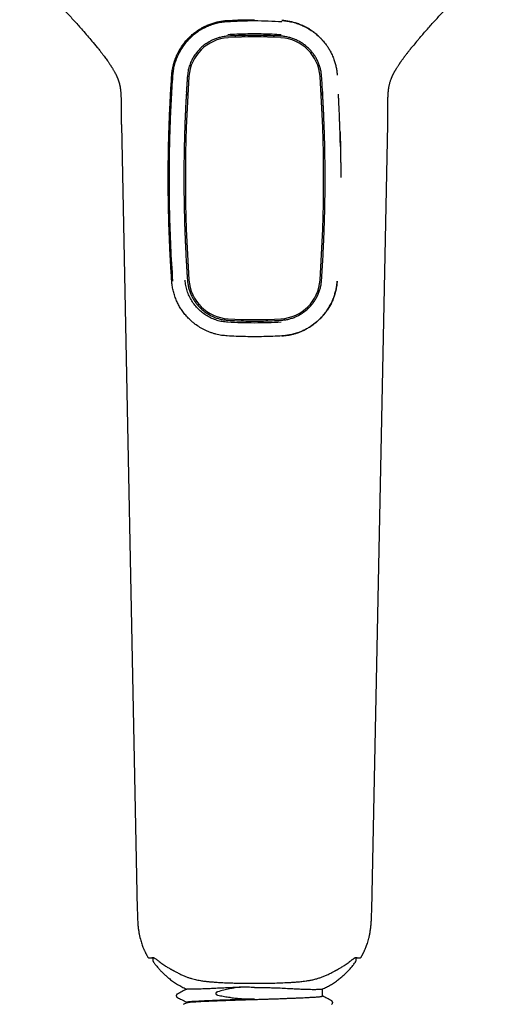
# Model space of a CAD drawing. Header units: millimetres. Extents: x 8 to 1894, y 12 to 2738.
# Tile 58 of 158: x 666 to 729, y 1654 to 1786. Entities that reach past the tile are written whole.
import ezdxf

# ---------------------------------------------------------------- set-up
doc = ezdxf.new("R2010")
doc.units = ezdxf.units.MM

msp = doc.modelspace()

# ---------------------------------------------------------------- linework, layer by layer
at = {"color": 7, "linetype": 'Continuous', "lineweight": 30}
for p, q in [((688.11, 1778.52), (688.14, 1778.52)), ((706.08, 1778.52), (706.11, 1778.52)), ((679.27, 1772.23), (681.41, 1666.98)), ((712.81, 1666.98), (714.95, 1772.23)), ((714.95, 1772.23), (714.95, 1772.23)), ((697.11, 1743.78), (697.11, 1743.78)), ((681.41, 1666.98), (681.41, 1666.98)), ((712.81, 1666.98), (712.81, 1666.98)), ((683.48, 1660.57), (683.48, 1660.24)), ((710.73, 1660.25), (710.73, 1660.57)), ((711.41, 1660.66), (711.41, 1660.66)), ((688.03, 1656.33), (688.05, 1656.34)), ((706.21, 1655.41), (706.21, 1656.34)), ((688.03, 1654.52), (687.56, 1654.27)), ((688.01, 1654.58), (688.01, 1654.51))]:
    msp.add_line(p, q, dxfattribs=at)
at = {"color": 7, "linetype": 'Continuous', "lineweight": 30, "flags": 128}
for points in [[(688.16, 1776.09), (688.05, 1776.39), (687.98, 1776.63)], [(706.23, 1776.63), (706.16, 1776.39), (706.06, 1776.09)]]:
    msp.add_lwpolyline(points, dxfattribs=at)
at = {"color": 7, "linetype": 'Continuous', "lineweight": 30}
for centre, radius, start, end in [((693.91, 1778.27), 5.6, 93.4635, 176.0634), ((697.11, 1725.37), 58.6, 86.5365, 93.4635), ((697.11, 1779.27), 5, 102.133, 110.9477), ((697.11, 1779.27), 5, 69.0523, 78.1259), ((697.11, 1779.27), 5, 69.0523, 77.8041), ((700.31, 1778.27), 5.6, 3.9366, 86.5365), ((886.45, 1765.02), 198.6, 176.0634, 183.9366), ((507.76, 1765.02), 198.6, 356.0634, 3.9366), ((693.91, 1751.77), 5.6, 183.9366, 266.5365), ((700.31, 1751.77), 5.6, 273.4635, 356.0634), ((697.11, 1804.68), 58.6, 266.5365, 273.4635)]:
    msp.add_arc(centre, radius, start, end, dxfattribs=at)
for points, knots in [([(665.65, 1793.81), (666.25, 1793.2), (667.43, 1791.98), (669.2, 1790.14), (670.73, 1788.54), (672.01, 1787.16), (673.04, 1786.03), (673.96, 1785.01), (674.52, 1784.35), (674.75, 1784.09)], [0, 0, 0, 0, 0.192141, 0.384209, 0.576243, 0.691464, 0.806694, 0.921946, 1, 1, 1, 1]), ([(718.82, 1783.33), (718.93, 1783.46), (719.36, 1783.98), (720.15, 1784.88), (721.17, 1786.03), (722.21, 1787.16), (723.49, 1788.54), (725.01, 1790.14), (726.78, 1791.98), (727.97, 1793.2), (728.56, 1793.81)], [0, 0, 0, 0, 0.034333, 0.1416598, 0.2489606, 0.3562405, 0.4635124, 0.6422978, 0.821115, 1, 1, 1, 1]), ([(686.02, 1778.82), (686.03, 1778.92), (686.05, 1779.14), (686.09, 1779.47), (686.16, 1779.84), (686.23, 1780.14), (686.29, 1780.37), (686.33, 1780.53), (686.38, 1780.7), (686.44, 1780.86), (686.5, 1781.03), (686.57, 1781.2), (686.64, 1781.38), (686.75, 1781.63), (686.91, 1781.95), (687.11, 1782.31), (687.31, 1782.64), (687.51, 1782.92), (687.71, 1783.18), (687.9, 1783.41), (688.03, 1783.56), (688.12, 1783.65), (688.15, 1783.68), (688.18, 1783.71), (688.21, 1783.75), (688.23, 1783.77), (688.26, 1783.8), (688.29, 1783.83), (688.45, 1783.99), (688.76, 1784.28), (689.23, 1784.66), (689.73, 1784.99), (690.24, 1785.28), (690.76, 1785.53), (691.29, 1785.74), (691.83, 1785.9), (692.36, 1786.03), (692.9, 1786.12), (693.25, 1786.15), (693.43, 1786.16)], [0, 0, 0, 0, 0.027434, 0.057359, 0.089777, 0.12469, 0.13909, 0.153875, 0.169046, 0.184602, 0.200544, 0.216871, 0.233583, 0.250682, 0.290631, 0.327554, 0.361451, 0.392322, 0.420167, 0.4473, 0.470772, 0.474953, 0.478992, 0.48289, 0.486647, 0.490262, 0.493736, 0.497069, 0.500262, 0.554572, 0.607889, 0.660223, 0.711583, 0.761982, 0.811431, 0.859944, 0.907533, 0.954213, 1, 1, 1, 1]), ([(693.43, 1785.98), (693.19, 1785.96), (692.72, 1785.92), (692.02, 1785.77), (691.34, 1785.57), (690.68, 1785.31), (690.05, 1785), (689.46, 1784.62), (688.9, 1784.2), (688.33, 1783.68), (687.76, 1783.04), (687.23, 1782.28), (686.84, 1781.53), (686.55, 1780.82), (686.35, 1780.15), (686.2, 1779.47), (686.16, 1779.01), (686.13, 1778.77)], [0, 0, 0, 0, 0.062511, 0.124964, 0.187412, 0.249897, 0.312408, 0.374905, 0.437385, 0.499876, 0.583205, 0.666552, 0.749903, 0.81243, 0.874949, 0.937473, 1, 1, 1, 1]), ([(693.43, 1786.16), (693.91, 1786.19), (694.89, 1786.24), (696.12, 1786.27), (696.86, 1786.27), (697.11, 1786.27)], [0, 0, 0, 0, 0.39734, 0.795802, 1, 1, 1, 1]), ([(700.79, 1785.98), (700.17, 1786.01), (698.95, 1786.08), (697.11, 1786.11), (695.26, 1786.08), (694.04, 1786.01), (693.43, 1785.98)], [0, 0, 0, 0, 0.249979, 0.49998, 0.749994, 1, 1, 1, 1]), ([(700.79, 1786.16), (701, 1786.14), (701.44, 1786.1), (702.11, 1785.98), (702.77, 1785.79), (703.44, 1785.54), (704.09, 1785.22), (704.73, 1784.84), (705.34, 1784.38), (705.74, 1784.02), (705.96, 1783.79), (706.03, 1783.73), (706.09, 1783.66), (706.16, 1783.58), (706.23, 1783.5), (706.35, 1783.37), (706.51, 1783.17), (706.74, 1782.87), (706.99, 1782.5), (707.26, 1782.05), (707.47, 1781.62), (707.63, 1781.25), (707.74, 1780.96), (707.84, 1780.68), (707.92, 1780.4), (707.99, 1780.13), (708.07, 1779.77), (708.14, 1779.34), (708.18, 1778.98), (708.19, 1778.82)], [0, 0, 0, 0, 0.0564843, 0.1146507, 0.174529, 0.2361464, 0.2995279, 0.3646965, 0.4316733, 0.5004777, 0.5075985, 0.515372, 0.5237993, 0.5328802, 0.5426149, 0.5530034, 0.5800761, 0.6107811, 0.6520689, 0.6985035, 0.7500846, 0.7788861, 0.8065593, 0.8331049, 0.858523, 0.8828139, 0.905978, 0.956114, 1, 1, 1, 1]), ([(705.9, 1783.85), (705.75, 1784), (705.45, 1784.28), (704.97, 1784.66), (704.46, 1785), (703.95, 1785.29), (703.42, 1785.54), (702.89, 1785.75), (702.36, 1785.91), (701.83, 1786.03), (701.31, 1786.12), (700.96, 1786.15), (700.79, 1786.16)], [0, 0, 0, 0, 0.110625, 0.218941, 0.324822, 0.42829, 0.529372, 0.628095, 0.724486, 0.818578, 0.910404, 1, 1, 1, 1]), ([(693.53, 1784.3), (693.93, 1784.32), (694.72, 1784.37), (695.91, 1784.4), (697.11, 1784.41), (698.3, 1784.4), (699.49, 1784.36), (700.29, 1784.31), (700.68, 1784.29)], [0, 0, 0, 0, 0.166715, 0.333416, 0.5001, 0.666758, 0.833361, 1, 1, 1, 1]), ([(674.74, 1784.09), (674.94, 1783.86), (675.39, 1783.36), (675.81, 1782.83), (676.05, 1782.53)], [0, 0, 0, 0, 0.443922, 1, 1, 1, 1]), ([(693.55, 1784.07), (693.38, 1784.05), (693.03, 1784.02), (692.51, 1783.91), (692, 1783.76), (691.46, 1783.54), (690.89, 1783.24), (690.31, 1782.85), (689.79, 1782.38), (689.33, 1781.86), (688.93, 1781.29), (688.61, 1780.68), (688.36, 1780.04), (688.19, 1779.37), (688.14, 1778.9), (688.12, 1778.67)], [0, 0, 0, 0, 0.062588, 0.125005, 0.187356, 0.249716, 0.332946, 0.416384, 0.500134, 0.583862, 0.667261, 0.750464, 0.833573, 0.916698, 1, 1, 1, 1]), ([(700.66, 1784.07), (700.18, 1784.09), (699.24, 1784.14), (697.81, 1784.17), (696.39, 1784.17), (694.97, 1784.14), (694.03, 1784.09), (693.55, 1784.07)], [0, 0, 0, 0, 0.201018, 0.400662, 0.600497, 0.800725, 1, 1, 1, 1]), ([(706.1, 1778.67), (706.08, 1778.85), (706.05, 1779.2), (705.94, 1779.71), (705.79, 1780.21), (705.59, 1780.69), (705.36, 1781.15), (705.08, 1781.59), (704.77, 1782), (704.42, 1782.38), (704.03, 1782.73), (703.61, 1783.05), (703.17, 1783.33), (702.7, 1783.56), (702.21, 1783.76), (701.71, 1783.91), (701.19, 1784.02), (700.84, 1784.05), (700.66, 1784.07)], [0, 0, 0, 0, 0.062878, 0.125556, 0.188114, 0.250602, 0.313048, 0.375471, 0.437892, 0.500343, 0.562824, 0.625314, 0.687808, 0.750288, 0.812735, 0.875148, 0.937548, 1, 1, 1, 1]), ([(718.82, 1783.34), (718.65, 1783.13), (718.43, 1782.87), (718.21, 1782.59), (718.16, 1782.53)], [0, 0, 0, 0, 0.772258, 1, 1, 1, 1]), ([(676.05, 1782.53), (676.08, 1782.5), (676.15, 1782.42), (676.27, 1782.27), (676.43, 1782.06), (676.64, 1781.8), (676.85, 1781.52), (677.05, 1781.25), (677.23, 1781.01), (677.37, 1780.81), (677.49, 1780.64), (677.59, 1780.5), (677.69, 1780.35), (677.79, 1780.2), (677.88, 1780.07), (677.95, 1779.96), (678.01, 1779.86), (678.08, 1779.75), (678.15, 1779.63), (678.23, 1779.5), (678.31, 1779.36), (678.38, 1779.22), (678.45, 1779.1), (678.51, 1778.99), (678.55, 1778.91), (678.58, 1778.83), (678.62, 1778.77), (678.65, 1778.69), (678.68, 1778.62), (678.71, 1778.55), (678.74, 1778.47), (678.78, 1778.39), (678.81, 1778.31), (678.83, 1778.24), (678.86, 1778.17), (678.88, 1778.1), (678.9, 1778.04), (678.92, 1777.98), (678.95, 1777.9), (678.97, 1777.81), (678.99, 1777.73), (679.01, 1777.68), (679.02, 1777.63), (679.03, 1777.57), (679.05, 1777.5), (679.07, 1777.42), (679.08, 1777.34), (679.1, 1777.25), (679.12, 1777.15), (679.13, 1777.05), (679.15, 1776.95), (679.16, 1776.84), (679.17, 1776.73), (679.18, 1776.6), (679.2, 1776.45), (679.21, 1776.27), (679.22, 1776.06), (679.22, 1775.86), (679.23, 1775.68), (679.23, 1775.54), (679.23, 1775.43), (679.23, 1775.32), (679.23, 1775.21), (679.24, 1775.06), (679.24, 1774.86), (679.24, 1774.62), (679.24, 1774.32), (679.24, 1773.99), (679.24, 1773.61), (679.25, 1773.19), (679.25, 1772.72), (679.26, 1772.4), (679.26, 1772.23)], [0, 0, 0, 0, 0.0108757, 0.021777, 0.0442144, 0.0713803, 0.0987384, 0.1246793, 0.1487752, 0.1715949, 0.1848215, 0.1992905, 0.2163981, 0.232279, 0.2458266, 0.2578654, 0.268549, 0.2795875, 0.2929546, 0.3090596, 0.3261185, 0.3430625, 0.3588623, 0.3727297, 0.3842384, 0.3928676, 0.4015041, 0.412908, 0.4233257, 0.4328433, 0.4438315, 0.4566501, 0.4677891, 0.4783752, 0.4886106, 0.4990128, 0.5093853, 0.5198593, 0.530617, 0.5415087, 0.5506353, 0.5570918, 0.5630208, 0.5710522, 0.5811241, 0.5915956, 0.6021511, 0.6148431, 0.6281117, 0.6398459, 0.6510895, 0.6634956, 0.675975, 0.6861927, 0.7012466, 0.7166562, 0.7332648, 0.7511037, 0.7630652, 0.7730604, 0.7809935, 0.7868573, 0.7949365, 0.8052802, 0.817894, 0.8350893, 0.8552415, 0.8783326, 0.9043426, 0.9332744, 0.9651479, 1, 1, 1, 1]), ([(714.95, 1772.23), (714.95, 1772.39), (714.96, 1772.71), (714.97, 1773.15), (714.97, 1773.55), (714.98, 1773.89), (714.98, 1774.18), (714.98, 1774.42), (714.98, 1774.6), (714.98, 1774.75), (714.98, 1774.89), (714.98, 1775.05), (714.98, 1775.22), (714.98, 1775.41), (714.99, 1775.58), (714.99, 1775.72), (714.99, 1775.82), (714.99, 1775.9), (715, 1775.97), (715, 1776.05), (715, 1776.15), (715.01, 1776.26), (715.01, 1776.37), (715.02, 1776.46), (715.03, 1776.55), (715.04, 1776.67), (715.05, 1776.8), (715.06, 1776.92), (715.08, 1777.01), (715.09, 1777.1), (715.11, 1777.22), (715.14, 1777.37), (715.17, 1777.55), (715.22, 1777.74), (715.28, 1777.94), (715.34, 1778.12), (715.39, 1778.26), (715.42, 1778.36), (715.46, 1778.44), (715.49, 1778.52), (715.53, 1778.61), (715.57, 1778.69), (715.6, 1778.78), (715.64, 1778.85), (715.66, 1778.9), (715.69, 1778.95), (715.71, 1779), (715.75, 1779.07), (715.79, 1779.14), (715.83, 1779.22), (715.88, 1779.32), (715.94, 1779.41), (715.99, 1779.51), (716.05, 1779.6), (716.11, 1779.7), (716.18, 1779.81), (716.26, 1779.94), (716.34, 1780.08), (716.43, 1780.2), (716.5, 1780.32), (716.56, 1780.41), (716.62, 1780.49), (716.67, 1780.57), (716.74, 1780.66), (716.82, 1780.77), (716.91, 1780.9), (717.01, 1781.04), (717.1, 1781.17), (717.18, 1781.28), (717.26, 1781.38), (717.35, 1781.5), (717.46, 1781.65), (717.59, 1781.81), (717.71, 1781.97), (717.82, 1782.11), (717.91, 1782.22), (717.98, 1782.31), (718.04, 1782.38), (718.09, 1782.45), (718.13, 1782.5), (718.16, 1782.53), (718.16, 1782.53)], [0, 0, 0, 0, 0.0341, 0.064674, 0.091691, 0.115139, 0.135023, 0.151362, 0.16418, 0.17307, 0.18233, 0.192983, 0.205054, 0.218565, 0.232831, 0.241256, 0.248428, 0.254357, 0.259196, 0.26526, 0.273382, 0.283262, 0.292338, 0.300047, 0.306463, 0.317879, 0.330967, 0.343078, 0.354078, 0.365098, 0.376286, 0.399336, 0.427317, 0.452996, 0.478595, 0.508336, 0.528219, 0.538114, 0.549597, 0.561439, 0.573883, 0.586828, 0.598759, 0.608956, 0.616071, 0.621475, 0.628238, 0.636948, 0.646934, 0.656539, 0.669621, 0.681678, 0.692783, 0.703383, 0.714344, 0.727105, 0.740714, 0.755678, 0.769743, 0.781472, 0.791637, 0.798784, 0.806299, 0.815949, 0.827787, 0.839833, 0.854924, 0.868673, 0.87887, 0.8878, 0.899296, 0.913465, 0.929706, 0.947854, 0.959538, 0.97036, 0.978941, 0.985401, 0.991645, 0.998327, 1, 1, 1, 1]), ([(686.02, 1751.23), (686, 1751.59), (685.95, 1752.32), (685.89, 1753.4), (685.83, 1754.48), (685.77, 1755.57), (685.72, 1756.65), (685.68, 1757.76), (685.64, 1758.91), (685.61, 1760.02), (685.59, 1761.07), (685.57, 1762.04), (685.56, 1762.97), (685.55, 1763.64), (685.55, 1764.07), (685.55, 1764.26), (685.55, 1764.45), (685.55, 1764.63), (685.55, 1764.82), (685.55, 1765.03), (685.55, 1765.29), (685.55, 1765.6), (685.55, 1765.92), (685.55, 1766.21), (685.55, 1766.45), (685.56, 1766.63), (685.56, 1766.75), (685.56, 1766.85), (685.56, 1766.94), (685.56, 1767.05), (685.56, 1767.15), (685.56, 1767.25), (685.56, 1767.36), (685.57, 1767.6), (685.57, 1767.86), (685.57, 1768.13), (685.58, 1768.28), (685.58, 1768.42), (685.58, 1768.57), (685.58, 1768.74), (685.59, 1769.15), (685.61, 1769.79), (685.62, 1770.49), (685.64, 1771.01), (685.65, 1771.37), (685.66, 1771.71), (685.67, 1772.08), (685.69, 1772.45), (685.7, 1772.84), (685.72, 1773.23), (685.73, 1773.65), (685.75, 1774.1), (685.78, 1774.58), (685.8, 1775.05), (685.82, 1775.52), (685.85, 1775.99), (685.87, 1776.44), (685.9, 1776.86), (685.92, 1777.23), (685.94, 1777.59), (685.97, 1777.96), (685.99, 1778.38), (686.01, 1778.66), (686.02, 1778.82)], [0, 0, 0, 0, 0.039232, 0.078465, 0.117698, 0.156931, 0.196165, 0.235402, 0.277606, 0.320265, 0.356433, 0.391318, 0.424918, 0.457236, 0.464173, 0.471048, 0.477862, 0.484613, 0.491302, 0.497929, 0.508037, 0.519308, 0.531739, 0.542232, 0.550788, 0.557406, 0.562087, 0.564083, 0.56797, 0.571807, 0.575593, 0.579327, 0.58301, 0.586643, 0.605705, 0.611079, 0.616317, 0.621417, 0.626621, 0.63294, 0.639196, 0.671642, 0.702288, 0.715388, 0.728129, 0.740512, 0.752967, 0.76737, 0.781542, 0.795486, 0.809204, 0.827144, 0.844689, 0.861843, 0.878553, 0.895506, 0.913496, 0.928359, 0.942005, 0.954169, 0.967889, 0.983166, 1, 1, 1, 1]), ([(686.13, 1778.77), (686.06, 1777.65), (685.92, 1775.4), (685.77, 1771.95), (685.68, 1768.5), (685.64, 1764.66), (685.69, 1760.44), (685.84, 1755.84), (686.03, 1752.77), (686.13, 1751.24)], [0, 0, 0, 0, 0.124922, 0.24981, 0.374788, 0.499787, 0.666482, 0.833224, 1, 1, 1, 1]), ([(688.12, 1778.67), (688.1, 1778.48), (688.08, 1778.12), (688.04, 1777.59), (688.01, 1777.1), (687.99, 1776.64), (687.96, 1776.17), (687.93, 1775.65), (687.9, 1775.09), (687.87, 1774.51), (687.85, 1773.96), (687.82, 1773.41), (687.8, 1772.84), (687.78, 1772.24), (687.76, 1771.64), (687.74, 1771.14), (687.73, 1770.74), (687.72, 1770.44), (687.71, 1770.15), (687.71, 1769.86), (687.7, 1769.53), (687.69, 1769.3), (687.69, 1769.17)], [0, 0, 0, 0, 0.060586, 0.116812, 0.168679, 0.216187, 0.262657, 0.318193, 0.381079, 0.441202, 0.498578, 0.554964, 0.61464, 0.67765, 0.744006, 0.802947, 0.835773, 0.870346, 0.896986, 0.926685, 0.961023, 1, 1, 1, 1]), ([(706.52, 1769.18), (706.52, 1769.31), (706.52, 1769.56), (706.51, 1769.91), (706.5, 1770.23), (706.49, 1770.55), (706.48, 1770.85), (706.47, 1771.11), (706.47, 1771.32), (706.46, 1771.53), (706.45, 1771.76), (706.44, 1771.99), (706.43, 1772.35), (706.41, 1772.82), (706.39, 1773.39), (706.37, 1773.94), (706.34, 1774.49), (706.31, 1775.05), (706.28, 1775.65), (706.25, 1776.24), (706.22, 1776.76), (706.19, 1777.19), (706.17, 1777.55), (706.15, 1777.9), (706.13, 1778.27), (706.11, 1778.53), (706.1, 1778.67)], [0, 0, 0, 0, 0.040942, 0.077369, 0.109281, 0.141965, 0.178707, 0.20173, 0.223934, 0.245319, 0.269508, 0.29432, 0.31869, 0.381792, 0.441739, 0.49854, 0.555246, 0.615047, 0.677958, 0.743992, 0.803228, 0.842749, 0.881888, 0.916117, 0.955487, 1, 1, 1, 1]), ([(706.05, 1776.09), (706.1, 1776.21), (706.16, 1776.39), (706.21, 1776.57), (706.23, 1776.63)], [0, 0, 0, 0, 0.667532, 1, 1, 1, 1]), ([(708.62, 1769.29), (708.61, 1769.55), (708.6, 1770.06), (708.58, 1770.79), (708.56, 1771.47), (708.54, 1772.1), (708.52, 1772.61), (708.5, 1773.03), (708.49, 1773.36), (708.48, 1773.66), (708.47, 1773.96), (708.45, 1774.28), (708.43, 1774.66), (708.41, 1775.09), (708.39, 1775.56), (708.37, 1775.96), (708.35, 1776.2), (708.35, 1776.29)], [0, 0, 0, 0, 0.111753, 0.216072, 0.312962, 0.402427, 0.484472, 0.534177, 0.580707, 0.624066, 0.664258, 0.708342, 0.761026, 0.826437, 0.894255, 0.964498, 1, 1, 1, 1]), ([(708.56, 1771.36), (708.57, 1771.21), (708.58, 1770.88), (708.59, 1770.39), (708.61, 1769.92), (708.62, 1769.46), (708.63, 1768.99), (708.63, 1768.56), (708.64, 1768.22), (708.64, 1767.97), (708.65, 1767.77), (708.65, 1767.55), (708.65, 1767.32), (708.65, 1767.08), (708.66, 1766.81), (708.66, 1766.53), (708.66, 1766.24), (708.66, 1765.96), (708.66, 1765.71), (708.66, 1765.49), (708.66, 1765.33), (708.66, 1765.23), (708.66, 1765.18), (708.66, 1765.14), (708.66, 1765.12), (708.66, 1765.12)], [0, 0, 0, 0, 0.073711, 0.161421, 0.231396, 0.303966, 0.379132, 0.456172, 0.512579, 0.543257, 0.575896, 0.610496, 0.647058, 0.685581, 0.726066, 0.775005, 0.821027, 0.867258, 0.907873, 0.942875, 0.972261, 0.982269, 0.991411, 0.999687, 1, 1, 1, 1]), ([(687.69, 1769.17), (687.68, 1768.68), (687.66, 1767.7), (687.65, 1766.24), (687.65, 1764.82), (687.65, 1763.49), (687.67, 1762.24), (687.68, 1761.31), (687.7, 1760.62), (687.71, 1760.18), (687.72, 1759.72), (687.73, 1759.25), (687.75, 1758.75), (687.76, 1758.23), (687.78, 1757.82), (687.79, 1757.55), (687.79, 1757.44), (687.8, 1757.33), (687.8, 1757.23), (687.8, 1757.12), (687.81, 1757), (687.81, 1756.88), (687.82, 1756.74), (687.83, 1756.56), (687.84, 1756.34), (687.85, 1756.12), (687.86, 1755.87), (687.87, 1755.57), (687.89, 1755.24), (687.91, 1754.89), (687.92, 1754.56), (687.94, 1754.24), (687.96, 1753.94), (687.97, 1753.73), (687.98, 1753.57), (687.99, 1753.44), (687.99, 1753.28), (688, 1753.13), (688.01, 1752.98), (688.03, 1752.71), (688.05, 1752.33), (688.08, 1751.84), (688.11, 1751.53), (688.12, 1751.38)], [0, 0, 0, 0, 0.083533, 0.165158, 0.244873, 0.32268, 0.389571, 0.454984, 0.480278, 0.505127, 0.530258, 0.557321, 0.584828, 0.614079, 0.645074, 0.653458, 0.659022, 0.664804, 0.670805, 0.677024, 0.683462, 0.690118, 0.696993, 0.708447, 0.720461, 0.733035, 0.746168, 0.762289, 0.783373, 0.802659, 0.820146, 0.839803, 0.856547, 0.870379, 0.875052, 0.883902, 0.89263, 0.901236, 0.909719, 0.918081, 0.946945, 0.974252, 1, 1, 1, 1]), ([(706.1, 1751.38), (706.14, 1752.02), (706.22, 1753.28), (706.33, 1755.17), (706.39, 1756.71), (706.44, 1757.9), (706.47, 1758.76), (706.49, 1759.62), (706.52, 1760.5), (706.54, 1761.65), (706.56, 1763.03), (706.57, 1764.63), (706.57, 1766.18), (706.55, 1767.7), (706.53, 1768.69), (706.52, 1769.18)], [0, 0, 0, 0, 0.107884, 0.213997, 0.318339, 0.366916, 0.415098, 0.462888, 0.511476, 0.563775, 0.65544, 0.744896, 0.83214, 0.917175, 1, 1, 1, 1]), ([(693.52, 1745.72), (693.28, 1745.74), (692.79, 1745.79), (692.08, 1745.96), (691.39, 1746.22), (690.74, 1746.56), (690.14, 1746.97), (689.59, 1747.45), (689.11, 1748), (688.69, 1748.59), (688.34, 1749.24), (688.08, 1749.92), (687.89, 1750.63), (687.84, 1751.11), (687.81, 1751.36)], [0, 0, 0, 0, 0.083565, 0.167097, 0.250675, 0.334257, 0.417766, 0.501172, 0.584499, 0.667742, 0.750896, 0.834, 0.917022, 1, 1, 1, 1]), ([(688.12, 1751.38), (688.13, 1751.2), (688.17, 1750.85), (688.28, 1750.33), (688.43, 1749.83), (688.63, 1749.35), (688.87, 1748.88), (689.15, 1748.44), (689.47, 1748.03), (689.82, 1747.64), (690.21, 1747.29), (690.62, 1746.98), (691.07, 1746.71), (691.53, 1746.47), (692.02, 1746.28), (692.52, 1746.13), (693.03, 1746.03), (693.38, 1746), (693.55, 1745.98)], [0, 0, 0, 0, 0.062881, 0.125486, 0.187936, 0.250315, 0.312678, 0.375066, 0.437514, 0.500064, 0.56264, 0.625161, 0.687657, 0.750134, 0.812595, 0.875042, 0.937496, 1, 1, 1, 1]), ([(700.66, 1745.98), (700.83, 1746), (701.18, 1746.03), (701.7, 1746.13), (702.2, 1746.28), (702.68, 1746.47), (703.15, 1746.71), (703.59, 1746.98), (704.01, 1747.3), (704.4, 1747.64), (704.75, 1748.03), (705.07, 1748.44), (705.35, 1748.89), (705.59, 1749.35), (705.78, 1749.84), (705.94, 1750.34), (706.05, 1750.85), (706.08, 1751.2), (706.1, 1751.38)], [0, 0, 0, 0, 0.062885, 0.125552, 0.18808, 0.250522, 0.312914, 0.375287, 0.437673, 0.500121, 0.562616, 0.625117, 0.687629, 0.750137, 0.812624, 0.875082, 0.937524, 1, 1, 1, 1]), ([(693.43, 1743.89), (693.31, 1743.9), (693.07, 1743.92), (692.7, 1743.96), (692.31, 1744.03), (691.92, 1744.13), (691.51, 1744.24), (691.09, 1744.39), (690.57, 1744.6), (689.96, 1744.91), (689.46, 1745.24), (689.13, 1745.48), (688.97, 1745.61), (688.81, 1745.74), (688.65, 1745.88), (688.5, 1746.02), (688.24, 1746.27), (687.89, 1746.64), (687.5, 1747.14), (687.15, 1747.66), (686.86, 1748.19), (686.6, 1748.75), (686.37, 1749.36), (686.2, 1750), (686.08, 1750.62), (686.04, 1751.03), (686.02, 1751.23)], [0, 0, 0, 0, 0.031201, 0.063921, 0.098161, 0.133925, 0.171213, 0.210027, 0.250368, 0.320308, 0.390284, 0.408624, 0.426967, 0.445312, 0.46366, 0.482011, 0.500364, 0.558812, 0.615355, 0.669998, 0.722748, 0.773614, 0.834552, 0.89258, 0.947721, 1, 1, 1, 1]), ([(708.19, 1751.23), (708.17, 1751.03), (708.13, 1750.61), (708.01, 1749.98), (707.83, 1749.33), (707.61, 1748.73), (707.36, 1748.19), (707.09, 1747.7), (706.84, 1747.32), (706.64, 1747.04), (706.5, 1746.86), (706.35, 1746.68), (706.19, 1746.5), (706.03, 1746.33), (705.77, 1746.06), (705.4, 1745.73), (704.92, 1745.35), (704.44, 1745.03), (703.96, 1744.76), (703.49, 1744.54), (702.97, 1744.33), (702.41, 1744.15), (701.82, 1744.01), (701.28, 1743.93), (700.94, 1743.9), (700.79, 1743.89)], [0, 0, 0, 0, 0.053618, 0.109748, 0.16841, 0.229624, 0.277011, 0.325838, 0.376109, 0.396258, 0.416632, 0.43723, 0.458053, 0.479101, 0.500374, 0.556689, 0.610334, 0.661309, 0.709616, 0.755253, 0.798221, 0.857661, 0.911101, 0.958546, 1, 1, 1, 1]), ([(700.79, 1743.89), (700.91, 1743.9), (701.16, 1743.92), (701.54, 1743.97), (701.93, 1744.04), (702.33, 1744.13), (702.73, 1744.25), (703.14, 1744.39), (703.57, 1744.57), (704.02, 1744.79), (704.48, 1745.06), (704.84, 1745.3), (705.11, 1745.5), (705.31, 1745.66), (705.5, 1745.82), (705.69, 1745.98), (705.96, 1746.25), (706.3, 1746.61), (706.69, 1747.1), (707.03, 1747.6), (707.32, 1748.12), (707.57, 1748.64), (707.77, 1749.16), (707.93, 1749.69), (708.06, 1750.21), (708.15, 1750.72), (708.18, 1751.06), (708.19, 1751.23)], [0, 0, 0, 0, 0.032615, 0.066276, 0.100985, 0.136746, 0.173558, 0.211425, 0.250348, 0.2969, 0.343474, 0.390071, 0.412049, 0.434032, 0.456021, 0.478015, 0.500014, 0.555921, 0.610492, 0.663734, 0.715656, 0.766266, 0.815573, 0.863589, 0.910323, 0.95579, 1, 1, 1, 1]), ([(693.55, 1745.98), (693.95, 1745.96), (694.74, 1745.92), (695.94, 1745.88), (697.12, 1745.87), (698.31, 1745.88), (699.49, 1745.92), (700.27, 1745.96), (700.66, 1745.98)], [0, 0, 0, 0, 0.168169, 0.335546, 0.502274, 0.668495, 0.834355, 1, 1, 1, 1]), ([(700.69, 1745.72), (700.1, 1745.69), (698.9, 1745.63), (697.11, 1745.61), (695.31, 1745.63), (694.12, 1745.69), (693.52, 1745.72)], [0, 0, 0, 0, 0.2502702, 0.5000426, 0.7497992, 1, 1, 1, 1]), ([(700.79, 1743.89), (700.38, 1743.87), (699.57, 1743.82), (698.34, 1743.79), (697.12, 1743.77), (695.89, 1743.79), (694.66, 1743.82), (693.84, 1743.87), (693.43, 1743.89)], [0, 0, 0, 0, 0.166008, 0.332254, 0.4989, 0.665464, 0.832447, 1, 1, 1, 1]), ([(681.4, 1666.98), (681.41, 1666.76), (681.42, 1666.34), (681.44, 1665.72), (681.47, 1665.14), (681.52, 1664.61), (681.59, 1664.11), (681.67, 1663.66), (681.76, 1663.25), (681.86, 1662.88), (681.96, 1662.54), (682.06, 1662.25), (682.16, 1661.99), (682.25, 1661.77), (682.33, 1661.59), (682.4, 1661.44), (682.46, 1661.3), (682.52, 1661.17), (682.57, 1661.08), (682.6, 1661.02), (682.63, 1660.97), (682.67, 1660.89), (682.73, 1660.78), (682.77, 1660.7), (682.8, 1660.66)], [0, 0, 0, 0, 0.1003797, 0.1947097, 0.2828874, 0.3649302, 0.4409318, 0.5110248, 0.5753532, 0.6340103, 0.6870225, 0.7344107, 0.7761969, 0.8124056, 0.8430627, 0.8681947, 0.8882193, 0.9129248, 0.9318618, 0.9363252, 0.9430477, 0.9576348, 0.9776066, 1, 1, 1, 1]), ([(711.42, 1660.66), (711.43, 1660.69), (711.47, 1660.75), (711.52, 1660.84), (711.56, 1660.92), (711.59, 1660.98), (711.61, 1661.02), (711.64, 1661.07), (711.67, 1661.13), (711.7, 1661.21), (711.75, 1661.3), (711.8, 1661.41), (711.86, 1661.55), (711.94, 1661.72), (712.03, 1661.94), (712.13, 1662.19), (712.23, 1662.48), (712.33, 1662.81), (712.44, 1663.18), (712.53, 1663.6), (712.61, 1664.05), (712.68, 1664.56), (712.74, 1665.1), (712.77, 1665.69), (712.8, 1666.32), (712.81, 1666.76), (712.81, 1666.98)], [0, 0, 0, 0, 0.013851, 0.033618, 0.045828, 0.055786, 0.063486, 0.068924, 0.080472, 0.093506, 0.108044, 0.125716, 0.149176, 0.178485, 0.213673, 0.254765, 0.301786, 0.354759, 0.413699, 0.478624, 0.549615, 0.626824, 0.710399, 0.800452, 0.897017, 1, 1, 1, 1]), ([(682.79, 1660.66), (682.81, 1660.64), (682.84, 1660.59), (682.91, 1660.54), (683.02, 1660.5), (683.09, 1660.51), (683.13, 1660.52)], [0, 0, 0, 0, 0.226153, 0.469482, 0.729352, 1, 1, 1, 1]), ([(683.12, 1660.51), (683.12, 1660.51), (683.12, 1660.51), (683.15, 1660.52), (683.19, 1660.52), (683.25, 1660.53), (683.33, 1660.54), (683.4, 1660.55), (683.46, 1660.55), (683.48, 1660.56)], [0, 0, 0, 0, 0.140293, 0.31175, 0.474022, 0.627101, 0.770974, 0.905629, 1, 1, 1, 1]), ([(683.14, 1660.52), (683.14, 1660.52), (683.14, 1660.52), (683.19, 1660.53), (683.28, 1660.54), (683.41, 1660.56), (683.52, 1660.58), (683.58, 1660.58)], [0, 0, 0, 0, 0.156008, 0.366861, 0.577784, 0.788816, 1, 1, 1, 1]), ([(683.48, 1660.24), (683.48, 1660.2), (683.49, 1660.12), (683.53, 1660.05), (683.55, 1660.01)], [0, 0, 0, 0, 0.500299, 1, 1, 1, 1]), ([(683.57, 1660.58), (683.57, 1660.58), (683.57, 1660.58), (683.59, 1660.57), (683.61, 1660.56), (683.64, 1660.54), (683.68, 1660.52), (683.74, 1660.48), (683.82, 1660.42), (683.93, 1660.34), (684.07, 1660.24), (684.24, 1660.11), (684.38, 1660.01), (684.45, 1659.96)], [0, 0, 0, 0, 0.05784, 0.124853, 0.17982, 0.228218, 0.290176, 0.367729, 0.461152, 0.570768, 0.696927, 0.839945, 1, 1, 1, 1]), ([(709.77, 1659.96), (709.82, 1660), (709.93, 1660.08), (710.06, 1660.18), (710.16, 1660.26), (710.23, 1660.31), (710.28, 1660.34), (710.31, 1660.36), (710.34, 1660.38), (710.37, 1660.41), (710.41, 1660.43), (710.46, 1660.47), (710.52, 1660.51), (710.57, 1660.54), (710.62, 1660.57), (710.64, 1660.58), (710.64, 1660.58), (710.64, 1660.58)], [0, 0, 0, 0, 0.122585, 0.224798, 0.306848, 0.368961, 0.40443, 0.429171, 0.454995, 0.483991, 0.516137, 0.576647, 0.647852, 0.733714, 0.834118, 0.948812, 1, 1, 1, 1]), ([(710.63, 1660.59), (710.68, 1660.58), (710.76, 1660.57), (710.86, 1660.55), (710.94, 1660.54), (711, 1660.53), (711.04, 1660.53), (711.06, 1660.52), (711.06, 1660.52), (711.06, 1660.52)], [0, 0, 0, 0, 0.185415, 0.362626, 0.531649, 0.6925, 0.845193, 0.935253, 1, 1, 1, 1]), ([(710.66, 1660.02), (710.68, 1660.05), (710.72, 1660.12), (710.73, 1660.2), (710.73, 1660.24)], [0, 0, 0, 0, 0.499691, 1, 1, 1, 1]), ([(710.73, 1660.56), (710.76, 1660.55), (710.81, 1660.55), (710.88, 1660.54), (710.94, 1660.53), (710.99, 1660.53), (711.02, 1660.52), (711.05, 1660.52), (711.07, 1660.52), (711.09, 1660.51), (711.1, 1660.51), (711.11, 1660.51), (711.12, 1660.51), (711.16, 1660.51), (711.22, 1660.51), (711.29, 1660.54), (711.37, 1660.59), (711.4, 1660.64), (711.42, 1660.66)], [0, 0, 0, 0, 0.097795, 0.20375, 0.301417, 0.390801, 0.470529, 0.542272, 0.606031, 0.661806, 0.704859, 0.741546, 0.773596, 0.809123, 0.849614, 0.895206, 0.945561, 1, 1, 1, 1]), ([(683.56, 1660.01), (683.57, 1660), (683.62, 1659.92), (683.71, 1659.8), (683.81, 1659.66), (683.91, 1659.53), (684.05, 1659.36), (684.23, 1659.14), (684.47, 1658.87), (684.72, 1658.61), (685, 1658.34), (685.3, 1658.07), (685.67, 1657.75), (686.13, 1657.4), (686.67, 1657.04), (687.23, 1656.72), (687.68, 1656.49), (687.95, 1656.38), (688.02, 1656.35)], [0, 0, 0, 0, 0.0096, 0.046604, 0.076786, 0.102603, 0.12968, 0.187169, 0.250289, 0.311327, 0.376698, 0.446311, 0.518952, 0.629438, 0.740005, 0.85073, 0.962007, 1, 1, 1, 1]), ([(684.45, 1659.96), (684.53, 1659.89), (684.7, 1659.77), (684.95, 1659.6), (685.19, 1659.44), (685.4, 1659.3), (685.6, 1659.19), (685.75, 1659.1), (685.87, 1659.03), (685.96, 1658.98), (686.04, 1658.94), (686.1, 1658.91), (686.15, 1658.87), (686.22, 1658.84), (686.3, 1658.8), (686.42, 1658.73), (686.58, 1658.65), (686.78, 1658.54), (686.93, 1658.47), (687.01, 1658.42)], [0, 0, 0, 0, 0.124822, 0.23725, 0.337503, 0.425541, 0.501229, 0.564532, 0.604235, 0.637409, 0.664056, 0.68547, 0.701806, 0.724736, 0.754257, 0.790364, 0.848724, 0.918675, 1, 1, 1, 1]), ([(706.19, 1656.35), (706.2, 1656.35), (706.39, 1656.42), (706.75, 1656.6), (707.3, 1656.89), (707.83, 1657.23), (708.33, 1657.59), (708.79, 1657.96), (709.2, 1658.33), (709.58, 1658.7), (709.88, 1659.02), (710.1, 1659.28), (710.27, 1659.49), (710.43, 1659.7), (710.56, 1659.88), (710.64, 1659.98), (710.66, 1660.02)], [0, 0, 0, 0, 0.002652, 0.104587, 0.209204, 0.316909, 0.428093, 0.524109, 0.620739, 0.711225, 0.794725, 0.843564, 0.889542, 0.933053, 0.980573, 1, 1, 1, 1]), ([(707.21, 1658.43), (707.29, 1658.47), (707.44, 1658.55), (707.64, 1658.65), (707.8, 1658.74), (707.92, 1658.8), (708.01, 1658.85), (708.07, 1658.88), (708.13, 1658.91), (708.17, 1658.93), (708.21, 1658.96), (708.26, 1658.98), (708.32, 1659.02), (708.38, 1659.05), (708.48, 1659.11), (708.62, 1659.19), (708.82, 1659.31), (709.04, 1659.45), (709.27, 1659.6), (709.53, 1659.78), (709.69, 1659.9), (709.78, 1659.97)], [0, 0, 0, 0, 0.0819138, 0.1517874, 0.209753, 0.2454744, 0.2745781, 0.3016673, 0.3184354, 0.3312827, 0.3466423, 0.3645201, 0.3849249, 0.4078692, 0.4333706, 0.4966308, 0.5726174, 0.661358, 0.7625478, 0.8756621, 1, 1, 1, 1]), ([(687.01, 1658.42), (687.16, 1658.35), (687.44, 1658.21), (687.87, 1658.03), (688.27, 1657.88), (688.65, 1657.76), (689.01, 1657.67), (689.35, 1657.58), (689.68, 1657.52), (690, 1657.46), (690.26, 1657.42), (690.49, 1657.39), (690.68, 1657.37), (690.87, 1657.35), (691.08, 1657.33), (691.31, 1657.31), (691.56, 1657.29), (691.83, 1657.27), (692.13, 1657.25), (692.63, 1657.22), (693.32, 1657.18), (694.16, 1657.16), (694.93, 1657.14), (695.66, 1657.13), (696.38, 1657.12), (697.23, 1657.12), (698.2, 1657.13), (699.29, 1657.14), (700.38, 1657.17), (701.18, 1657.2), (701.71, 1657.23), (701.97, 1657.24), (702.23, 1657.26), (702.49, 1657.27), (702.74, 1657.29), (703.01, 1657.32), (703.31, 1657.35), (703.65, 1657.38), (704.04, 1657.44), (704.47, 1657.51), (704.95, 1657.6), (705.42, 1657.72), (705.87, 1657.86), (706.31, 1658.02), (706.76, 1658.2), (707.05, 1658.35), (707.21, 1658.43)], [0, 0, 0, 0, 0.024567, 0.047466, 0.068733, 0.088401, 0.106501, 0.123056, 0.140869, 0.156393, 0.169653, 0.180666, 0.189445, 0.198668, 0.208624, 0.219718, 0.231942, 0.245282, 0.259722, 0.275267, 0.318616, 0.360153, 0.395794, 0.430426, 0.465032, 0.499696, 0.552284, 0.604826, 0.657279, 0.708904, 0.721596, 0.734204, 0.746732, 0.75919, 0.77159, 0.784423, 0.798793, 0.814746, 0.834499, 0.856256, 0.880035, 0.90578, 0.927407, 0.950302, 0.974494, 1, 1, 1, 1]), ([(688.03, 1656.33), (687.82, 1656.23), (687.4, 1656.01), (686.99, 1655.79), (686.78, 1655.68)], [0, 0, 0, 0, 0.499957, 1, 1, 1, 1]), ([(688.01, 1656.34), (688.01, 1656.34), (688, 1656.35), (688.03, 1656.35), (688.05, 1656.34)], [0, 0, 0, 0, 0.183304, 1, 1, 1, 1]), ([(688.05, 1656.35), (688.08, 1656.35), (688.14, 1656.36), (688.36, 1656.37), (688.64, 1656.37), (688.97, 1656.37), (689.32, 1656.38), (689.72, 1656.38), (690.21, 1656.4), (690.81, 1656.42), (691.54, 1656.46), (692.34, 1656.5), (693.23, 1656.54), (694.2, 1656.58), (694.89, 1656.6), (695.24, 1656.61)], [0, 0, 0, 0, 0.088811, 0.173761, 0.256095, 0.316886, 0.377402, 0.438121, 0.499453, 0.576248, 0.654813, 0.735857, 0.819987, 0.907781, 1, 1, 1, 1]), ([(695.24, 1656.61), (695, 1656.58), (694.5, 1656.51), (693.75, 1656.36), (692.98, 1656.19), (692.46, 1656.05), (692.19, 1655.98)], [0, 0, 0, 0, 0.2357674, 0.4808358, 0.7354942, 1, 1, 1, 1]), ([(697.11, 1656.57), (696.8, 1656.57), (696.18, 1656.58), (695.56, 1656.6), (695.24, 1656.61)], [0, 0, 0, 0, 0.489257, 1, 1, 1, 1]), ([(697.11, 1656.57), (697.33, 1656.57), (697.81, 1656.57), (698.58, 1656.55), (699.43, 1656.53), (700.34, 1656.5), (701.31, 1656.45), (702.07, 1656.41), (702.62, 1656.38), (702.97, 1656.37), (703.3, 1656.35), (703.63, 1656.34), (703.93, 1656.33), (704.42, 1656.31), (705.03, 1656.3), (705.55, 1656.31), (705.86, 1656.33), (706.05, 1656.33), (706.16, 1656.34), (706.21, 1656.34), (706.2, 1656.34), (706.2, 1656.34)], [0, 0, 0, 0, 0.0472595, 0.1011353, 0.1616312, 0.2287492, 0.3024904, 0.3828546, 0.414039, 0.4453483, 0.4767833, 0.5083449, 0.5400339, 0.5718511, 0.6679978, 0.7653237, 0.8224045, 0.876849, 0.9286575, 0.9778303, 1, 1, 1, 1]), ([(686.78, 1655.68), (686.76, 1655.67), (686.72, 1655.65), (686.68, 1655.6), (686.65, 1655.55), (686.64, 1655.51), (686.63, 1655.48), (686.63, 1655.46), (686.63, 1655.45), (686.63, 1655.42), (686.63, 1655.39), (686.65, 1655.35), (686.68, 1655.29), (686.72, 1655.24), (686.76, 1655.22), (686.78, 1655.21)], [0, 0, 0, 0, 0.136687, 0.253695, 0.349506, 0.406713, 0.450979, 0.482146, 0.500198, 0.518245, 0.569875, 0.650773, 0.746513, 0.863428, 1, 1, 1, 1]), ([(686.78, 1655.21), (686.96, 1655.11), (687.37, 1654.9), (687.78, 1654.69), (688.01, 1654.57)], [0, 0, 0, 0, 0.444011, 1, 1, 1, 1]), ([(688.01, 1654.58), (688.01, 1654.58), (688.02, 1654.6), (688.1, 1654.62), (688.23, 1654.64), (688.4, 1654.67), (688.62, 1654.69), (688.87, 1654.71), (689.16, 1654.72), (689.47, 1654.74), (689.82, 1654.76), (690.21, 1654.78), (690.65, 1654.8), (691.13, 1654.82), (691.66, 1654.84), (692.22, 1654.87), (692.81, 1654.89), (693.42, 1654.91), (694.04, 1654.93), (694.66, 1654.95), (695.27, 1654.97), (695.89, 1654.99), (696.5, 1655.01), (696.91, 1655.02), (697.11, 1655.03)], [0, 0, 0, 0, 0.0477414, 0.0953491, 0.1426908, 0.1896392, 0.2360731, 0.2818797, 0.324402, 0.3666581, 0.4095646, 0.4530722, 0.4970898, 0.544222, 0.5916936, 0.6393751, 0.6871333, 0.734834, 0.7823436, 0.8268475, 0.870961, 0.9145846, 0.9576258, 1, 1, 1, 1]), ([(688.03, 1654.52), (688.03, 1654.52), (688.04, 1654.53), (688.09, 1654.54), (688.2, 1654.56), (688.37, 1654.59), (688.57, 1654.61), (688.81, 1654.63), (689.1, 1654.64), (689.41, 1654.66), (689.75, 1654.68), (690.12, 1654.7), (690.53, 1654.72), (690.97, 1654.74), (691.46, 1654.76), (691.98, 1654.78), (692.54, 1654.8), (693.13, 1654.82), (693.74, 1654.85), (694.36, 1654.87), (694.98, 1654.89), (695.59, 1654.91), (696.19, 1654.93), (696.79, 1654.94), (697.38, 1654.96), (697.98, 1654.98), (698.61, 1655), (699.24, 1655.02), (699.87, 1655.04), (700.5, 1655.06), (701.1, 1655.08), (701.68, 1655.11), (702.22, 1655.13), (702.72, 1655.15), (703.2, 1655.17), (703.65, 1655.19), (704.05, 1655.21), (704.42, 1655.23), (704.74, 1655.24), (705.04, 1655.26), (705.3, 1655.28), (705.53, 1655.29), (705.73, 1655.31), (705.9, 1655.33), (706.03, 1655.35), (706.13, 1655.37), (706.19, 1655.39), (706.21, 1655.4), (706.21, 1655.41), (706.21, 1655.41)], [0, 0, 0, 0, 0.002704, 0.025046, 0.048622, 0.072016, 0.095171, 0.118032, 0.140549, 0.162822, 0.18411, 0.205698, 0.227543, 0.2496, 0.271821, 0.29551, 0.319263, 0.343016, 0.366708, 0.390274, 0.413655, 0.435479, 0.457042, 0.478301, 0.499294, 0.520525, 0.543376, 0.566523, 0.589911, 0.613483, 0.637177, 0.660932, 0.683329, 0.705669, 0.727901, 0.749974, 0.77184, 0.792476, 0.812843, 0.832916, 0.853076, 0.873528, 0.893866, 0.914416, 0.93514, 0.955998, 0.977328, 0.998707, 1, 1, 1, 1]), ([(692.19, 1655.98), (692.17, 1655.97), (692.13, 1655.96), (692.07, 1655.93), (692.02, 1655.91), (691.98, 1655.88), (691.95, 1655.84), (691.92, 1655.8), (691.91, 1655.75), (691.92, 1655.72), (691.93, 1655.69), (691.94, 1655.66), (691.96, 1655.64), (691.99, 1655.62), (692.03, 1655.59), (692.1, 1655.56), (692.16, 1655.54), (692.19, 1655.53)], [0, 0, 0, 0, 0.089271, 0.172034, 0.249192, 0.313627, 0.374377, 0.438448, 0.499261, 0.558259, 0.590129, 0.624676, 0.662144, 0.703659, 0.749848, 0.865379, 1, 1, 1, 1]), ([(692.19, 1655.53), (692.43, 1655.48), (692.9, 1655.38), (693.6, 1655.26), (694.3, 1655.16), (695, 1655.09), (695.7, 1655.04), (696.4, 1655.02), (696.87, 1655.03), (697.11, 1655.03)], [0, 0, 0, 0, 0.148042, 0.291926, 0.431795, 0.572539, 0.716089, 0.858505, 1, 1, 1, 1]), ([(707.43, 1654.78), (707.23, 1654.89), (706.82, 1655.1), (706.41, 1655.31), (706.21, 1655.42)], [0, 0, 0, 0, 0.5074979, 1, 1, 1, 1]), ([(707.43, 1654.3), (707.45, 1654.31), (707.49, 1654.33), (707.53, 1654.38), (707.56, 1654.43), (707.58, 1654.48), (707.58, 1654.51), (707.58, 1654.54), (707.58, 1654.55), (707.58, 1654.56), (707.58, 1654.58), (707.58, 1654.61), (707.55, 1654.67), (707.51, 1654.73), (707.46, 1654.76), (707.43, 1654.78)], [0, 0, 0, 0, 0.130078, 0.246485, 0.348793, 0.415969, 0.474704, 0.500876, 0.51316, 0.51998, 0.535, 0.59474, 0.693521, 0.829589, 1, 1, 1, 1])]:
    msp.add_open_spline(points, degree=3, knots=knots, dxfattribs=at)

doc.saveas('drawing.dxf')
